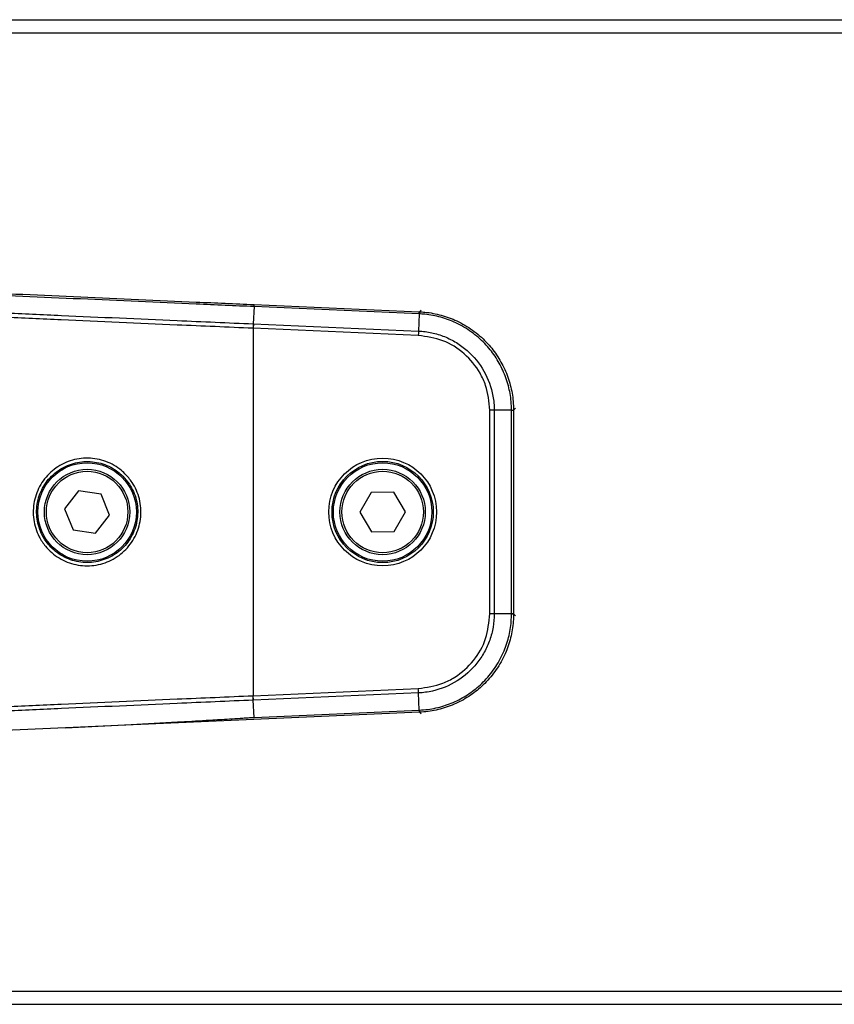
# Model space of a CAD drawing. Header units: millimetres. Extents: x 0 to 420, y 0 to 297.
# Tile 44 of 69: x 178 to 187, y 176 to 187. Entities that reach past the tile are written whole.
import ezdxf

# ---------------------------------------------------------------- set-up
doc = ezdxf.new("R2010")
doc.units = ezdxf.units.MM

msp = doc.modelspace()

# ---------------------------------------------------------------- linework, layer by layer
at = {"color": 7, "linetype": 'Continuous', "lineweight": 25}
for p, q in [((176.73228, 186.62172), (210.37465, 186.62172)), ((176.73228, 186.47856), (210.37465, 186.47856)), ((180.32384, 183.5153), (182.12449, 183.43668)), ((180.32285, 183.4926), (180.31465, 183.30494)), ((182.1235, 183.41398), (180.32285, 183.4926)), ((182.1235, 183.41398), (182.11531, 183.22633)), ((182.12548, 183.43663), (182.1457, 183.45599)), ((180.31588, 183.30489), (180.31375, 183.25612)), ((180.31465, 183.30494), (180.31588, 183.30489)), ((180.31588, 183.30489), (182.11531, 183.22633)), ((180.31253, 183.25617), (180.31375, 183.25612)), ((182.11322, 183.17755), (180.31375, 183.25612)), ((180.31375, 183.25612), (180.31375, 179.2504)), ((182.89235, 180.14285), (182.89235, 182.36363)), ((183.129, 182.36363), (182.94117, 182.36363)), ((182.94117, 182.36363), (182.94117, 180.14289)), ((183.129, 180.14289), (183.129, 182.36363)), ((183.17193, 182.38397), (183.15172, 182.36462)), ((183.15172, 182.36462), (183.15172, 182.3638)), ((183.15172, 182.3638), (183.15172, 180.14255)), ((178.41069, 181.48313), (178.25809, 181.28769)), ((178.65624, 181.4487), (178.41069, 181.48313)), ((181.59841, 181.46663), (181.47678, 181.25055)), ((181.84636, 181.46934), (181.59841, 181.46663)), ((181.97267, 181.25597), (181.84636, 181.46934)), ((178.74921, 181.21883), (178.65624, 181.4487)), ((178.25809, 181.28769), (178.35106, 181.05781)), ((181.47678, 181.25055), (181.6031, 181.03718)), ((181.85104, 181.03989), (181.97267, 181.25597)), ((178.59661, 181.02339), (178.74921, 181.21883)), ((178.35106, 181.05781), (178.59661, 181.02339)), ((181.6031, 181.03718), (181.85104, 181.03989)), ((183.129, 180.14289), (182.94117, 180.14289)), ((183.15172, 180.14255), (183.15172, 180.1419)), ((183.15172, 180.1419), (183.17193, 180.12255)), ((180.31375, 179.2504), (182.11318, 179.32896)), ((180.31375, 179.2504), (180.31253, 179.25035)), ((180.31588, 179.20163), (180.31375, 179.2504)), ((180.31588, 179.20163), (180.31465, 179.20157)), ((180.32285, 179.01392), (180.31465, 179.20157)), ((182.11531, 179.28019), (180.31588, 179.20163)), ((182.1235, 179.09254), (182.11531, 179.28019)), ((180.32285, 179.01392), (182.1235, 179.09254)), ((182.12483, 179.06986), (178.26762, 178.90145)), ((182.12548, 179.06988), (182.12483, 179.06986)), ((182.1457, 179.05053), (182.12548, 179.06988)), ((178.26762, 178.90145), (176.26363, 178.81095)), ((176.73228, 176.02795), (210.37465, 176.02795)), ((176.73228, 175.8848), (210.37465, 175.8848))]:
    msp.add_line(p, q, dxfattribs=at)
for centre, radius in [((178.50365, 181.25326), 0.53685), ((181.72473, 181.25326), 0.58766), ((181.72473, 181.25326), 0.55189), ((181.72473, 181.25326), 0.53685), ((178.50365, 181.25326), 0.46527), ((178.50365, 181.25326), 0.44379), ((181.72473, 181.25326), 0.46527), ((181.72473, 181.25326), 0.44379)]:
    msp.add_circle(centre, radius, dxfattribs=at)
for centre, start, end in [((182.80276, 183.38654), 175.770116, 177.687175), ((183.13122, 183.04343), 269.812825, 271.729884), ((183.13122, 179.46309), 88.270116, 90.187175), ((182.80276, 179.11998), 182.312825, 184.229884)]:
    msp.add_arc(centre, 0.67913, start, end, dxfattribs=at)
for points, knots in [([(180.32285, 183.4926), (180.11266, 183.50179), (179.4821, 183.52937), (178.4313, 183.57591), (177.28523, 183.62734), (176.55952, 183.6603), (176.25374, 183.67426), (176.25347, 183.67427)], [0, 0, 0, 0, 0.15486045, 0.46459041, 0.77432041, 0.99979929, 1, 1, 1, 1]), ([(176.26437, 183.69658), (176.56766, 183.68277), (177.29041, 183.64987), (178.43365, 183.59859), (179.48369, 183.55206), (180.1138, 183.52449), (180.32384, 183.5153)], [0, 0, 0, 0, 0.224338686, 0.534605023, 0.844871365, 1, 1, 1, 1]), ([(180.31253, 183.25617), (180.03613, 183.26823), (179.33917, 183.29864), (178.43211, 183.33878), (177.38144, 183.38573), (176.66913, 183.41788), (176.16719, 183.44073), (176.085, 183.44448)], [0, 0, 0, 0, 0.196018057, 0.494288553, 0.643393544, 0.941612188, 1, 1, 1, 1]), ([(176.1217, 183.49179), (176.12172, 183.49179), (176.19276, 183.48855), (176.68347, 183.46621), (177.38442, 183.43454), (178.43479, 183.38758), (179.34158, 183.34743), (180.03834, 183.31701), (180.31465, 183.30494)], [0, 0, 0, 0, 0.00001442, 0.05089338, 0.35148568, 0.50177742, 0.80242185, 1, 1, 1, 1]), ([(182.12419, 183.41395), (182.12396, 183.41396), (182.12373, 183.41397), (182.12351, 183.41398), (182.1235, 183.41398)], [0, 0, 0, 0, 0.99372571, 1, 1, 1, 1]), ([(183.129, 182.36431), (183.12814, 182.39545), (183.12568, 182.48474), (183.09897, 182.63237), (183.04009, 182.79915), (182.95288, 182.95507), (182.83848, 183.09712), (182.69506, 183.22199), (182.53246, 183.31768), (182.35931, 183.38154), (182.22324, 183.40782), (182.14383, 183.41273), (182.12419, 183.41395)], [0, 0, 0, 0, 0.05828549, 0.16715566, 0.27917508, 0.38802937, 0.50003474, 0.61900413, 0.74212958, 0.85106587, 0.96315761, 1, 1, 1, 1]), ([(182.12449, 183.43668), (182.12461, 183.43667), (182.12494, 183.43666), (182.12527, 183.43664), (182.12548, 183.43663)], [0, 0, 0, 0, 0.34128569, 1, 1, 1, 1]), ([(182.12548, 183.43663), (182.14555, 183.43541), (182.22579, 183.43049), (182.36473, 183.40367), (182.54077, 183.3394), (182.70751, 183.24118), (182.85389, 183.11473), (182.97134, 182.96869), (183.06046, 182.8104), (183.12075, 182.63921), (183.14839, 182.48848), (183.15086, 182.39642), (183.15172, 182.36462)], [0, 0, 0, 0, 0.036836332, 0.147346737, 0.257856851, 0.378909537, 0.49996205, 0.610399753, 0.720837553, 0.831279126, 0.941720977, 1, 1, 1, 1]), ([(182.89235, 182.36363), (182.88373, 182.45524), (182.87051, 182.59572), (182.77198, 182.80688), (182.62419, 182.98828), (182.38645, 183.13881), (182.20429, 183.16464), (182.11322, 183.17755)], [0, 0, 0, 0, 0.22055615, 0.33820298, 0.55867094, 0.77936626, 1, 1, 1, 1]), ([(182.11531, 183.22633), (182.11531, 183.22633), (182.16372, 183.2242), (182.26036, 183.21159), (182.40009, 183.16917), (182.53058, 183.10343), (182.68724, 182.98873), (182.8431, 182.79789), (182.92789, 182.56339), (182.94116, 182.41518), (182.94117, 182.36363), (182.94117, 182.36363)], [0, 0, 0, 0, 0.00000327, 0.1105476, 0.22109252, 0.33165345, 0.44221475, 0.66232878, 0.88239995, 0.99999673, 1, 1, 1, 1]), ([(183.129, 182.36363), (183.129, 182.36363), (183.129, 182.36386), (183.129, 182.36408), (183.129, 182.36431)], [0, 0, 0, 0, 0.00627429, 1, 1, 1, 1]), ([(178.91639, 181.67021), (178.94355, 181.63976), (179.01456, 181.56015), (179.08337, 181.39761), (179.09911, 181.19796), (179.04702, 181.00377), (178.93379, 180.83794), (178.77197, 180.71887), (178.57985, 180.66008), (178.37908, 180.6682), (178.19236, 180.74221), (178.05951, 180.85772), (177.96417, 181.00265), (177.91071, 181.17028), (177.91667, 181.37094), (177.9887, 181.55845), (178.1188, 181.71154), (178.29221, 181.8129), (178.48954, 181.85126), (178.6878, 181.82181), (178.83061, 181.74869), (178.89776, 181.68726), (178.91639, 181.67021)], [0, 0, 0, 0, 0.03323949, 0.08687909, 0.14056404, 0.19422418, 0.24789284, 0.30157826, 0.35528206, 0.40899372, 0.46269622, 0.51639112, 0.54995816, 0.60359957, 0.65724957, 0.71092302, 0.76461777, 0.81832052, 0.87201883, 0.92570757, 0.97938703, 1, 1, 1, 1]), ([(178.8919, 181.64482), (178.87441, 181.66082), (178.81139, 181.7185), (178.67735, 181.78716), (178.49125, 181.81481), (178.30604, 181.77878), (178.14329, 181.68358), (178.0212, 181.53982), (177.9536, 181.36376), (177.94801, 181.17535), (177.99818, 181.01794), (178.08765, 180.88185), (178.21233, 180.77338), (178.38757, 180.70387), (178.57602, 180.69622), (178.75636, 180.75143), (178.90825, 180.86325), (179.01452, 181.01897), (179.06341, 181.2013), (179.04865, 181.38878), (178.98408, 181.54143), (178.9174, 181.61621), (178.8919, 181.64482)], [0, 0, 0, 0, 0.0206129, 0.07428641, 0.12796383, 0.18165065, 0.23534653, 0.28904142, 0.34272115, 0.3963801, 0.45002856, 0.48359723, 0.53728904, 0.59098212, 0.64468169, 0.69837601, 0.75205911, 0.80573429, 0.85940768, 0.91308245, 0.96675784, 1, 1, 1, 1]), ([(182.11318, 179.32896), (182.20433, 179.34157), (182.3441, 179.36091), (182.55076, 179.46855), (182.72554, 179.62411), (182.86556, 179.86819), (182.88342, 180.05131), (182.89235, 180.14285)], [0, 0, 0, 0, 0.22055615, 0.33820298, 0.55867094, 0.77936626, 1, 1, 1, 1]), ([(182.94117, 180.14289), (182.94117, 180.14289), (182.94116, 180.09443), (182.93278, 179.99734), (182.89649, 179.85589), (182.8365, 179.72266), (182.72874, 179.56114), (182.54489, 179.39711), (182.3143, 179.30217), (182.16681, 179.28245), (182.11531, 179.28019), (182.11531, 179.28019)], [0, 0, 0, 0, 0.00000327, 0.1105476, 0.22109252, 0.33165345, 0.44221475, 0.66232878, 0.88239995, 0.99999673, 1, 1, 1, 1]), ([(182.12419, 179.09257), (182.15526, 179.09478), (182.2452, 179.10117), (182.39144, 179.13471), (182.55628, 179.20103), (182.70727, 179.29498), (182.84507, 179.41608), (182.9625, 179.56463), (183.05147, 179.73188), (183.10687, 179.90679), (183.12723, 180.04383), (183.12864, 180.12253), (183.129, 180.14221)], [0, 0, 0, 0, 0.0582884, 0.1687334, 0.27917811, 0.38960805, 0.5000379, 0.62108268, 0.74212763, 0.85264156, 0.96315578, 1, 1, 1, 1]), ([(183.15172, 180.1419), (183.15137, 180.12181), (183.14996, 180.04142), (183.12922, 179.90144), (183.07269, 179.72277), (182.98184, 179.5519), (182.86189, 179.40015), (182.72111, 179.27644), (182.56686, 179.1805), (182.39847, 179.11281), (182.24909, 179.07861), (182.15722, 179.07213), (182.12548, 179.06988)], [0, 0, 0, 0, 0.03683633, 0.14734674, 0.25785685, 0.37890954, 0.49996205, 0.61039975, 0.72083755, 0.83127913, 0.94172098, 1, 1, 1, 1]), ([(183.129, 180.14221), (183.129, 180.14243), (183.129, 180.14266), (183.129, 180.14289), (183.129, 180.14289)], [0, 0, 0, 0, 0.99372571, 1, 1, 1, 1]), ([(183.129, 180.14289), (183.13423, 180.14285), (183.14284, 180.14278), (183.14993, 180.14266), (183.1511, 180.14259), (183.15172, 180.14255)], [0, 0, 0, 0, 0.419604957, 0.689913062, 1, 1, 1, 1]), ([(176.085, 179.06204), (176.16718, 179.06579), (176.66913, 179.08864), (177.38144, 179.12079), (178.43211, 179.16774), (179.33917, 179.20787), (180.03613, 179.23829), (180.31253, 179.25035)], [0, 0, 0, 0, 0.0583884, 0.35660668, 0.50571149, 0.80398162, 1, 1, 1, 1]), ([(180.31465, 179.20157), (180.03834, 179.18951), (179.34157, 179.15909), (178.43479, 179.11894), (177.38441, 179.07198), (176.68347, 179.04031), (176.19276, 179.01797), (176.12171, 179.01473), (176.12169, 179.01473)], [0, 0, 0, 0, 0.197578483, 0.498222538, 0.64851409, 0.949106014, 0.999985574, 1, 1, 1, 1]), ([(182.1235, 179.09254), (182.12351, 179.09254), (182.12373, 179.09255), (182.12396, 179.09256), (182.12419, 179.09257)], [0, 0, 0, 0, 0.00627429, 1, 1, 1, 1]), ([(182.1235, 179.09254), (182.12377, 179.08731), (182.12422, 179.07871), (182.12464, 179.07164), (182.12477, 179.07048), (182.12483, 179.06986)], [0, 0, 0, 0, 0.419596, 0.68990633, 1, 1, 1, 1]), ([(178.26762, 178.90145), (178.31518, 178.9036), (178.55335, 178.91436), (178.95994, 178.93453), (179.42332, 178.95983), (179.76252, 178.97955), (179.97146, 178.99211), (180.10098, 179.00005), (180.18178, 179.00506), (180.23484, 179.00837), (180.26927, 179.01053), (180.28992, 179.01183), (180.30255, 179.01263), (180.3103, 179.01311), (180.31507, 179.01342), (180.31801, 179.0136), (180.31981, 179.01372), (180.32093, 179.01379), (180.32163, 179.01383), (180.32208, 179.01386), (180.32237, 179.01388), (180.32255, 179.01389), (180.32266, 179.0139), (180.32273, 179.01391), (180.32277, 179.01391), (180.3228, 179.01391), (180.32282, 179.01391), (180.32283, 179.01392), (180.32283, 179.01392), (180.32284, 179.01392), (180.32284, 179.01392), (180.32284, 179.01392), (180.32284, 179.01392), (180.32285, 179.01392), (180.32285, 179.01392), (180.32285, 179.01392)], [0, 0, 0, 0, 0.06939873, 0.34752161, 0.5933705, 0.74578811, 0.84271713, 0.89842446, 0.93489172, 0.96069652, 0.97590122, 0.98516602, 0.99084945, 0.99434227, 0.99649004, 0.99781199, 0.99862722, 0.99913169, 0.99944566, 0.99964268, 0.99978644, 0.99986783, 0.9999161, 0.99994578, 0.99996701, 0.99997917, 0.99998653, 0.99999183, 0.99999482, 0.99999662, 0.99999795, 0.99999869, 0.99999915, 0.99999959, 1, 1, 1, 1])]:
    msp.add_open_spline(points, degree=3, knots=knots, dxfattribs=at)
for points in [[(180.32285, 183.4926), (180.32299, 183.49584), (180.32327, 183.50233), (180.32357, 183.50927), (180.32378, 183.51401), (180.32382, 183.51487), (180.32384, 183.5153)], [(182.1235, 183.41398), (182.12365, 183.41723), (182.12393, 183.42371), (182.12423, 183.43065), (182.12444, 183.4354), (182.12448, 183.43625), (182.12449, 183.43668)], [(180.31466, 183.30494), (180.31451, 183.30151), (180.3142, 183.29463), (180.31368, 183.28252), (180.31311, 183.2696), (180.31272, 183.26065), (180.31252, 183.25617)], [(182.11531, 183.22633), (182.11516, 183.22289), (182.11487, 183.21602), (182.11435, 183.2039), (182.1138, 183.19098), (182.11342, 183.18203), (182.11322, 183.17755)], [(182.94117, 182.36363), (182.93773, 182.36363), (182.93085, 182.36363), (182.91872, 182.36363), (182.90578, 182.36363), (182.89683, 182.36363), (182.89235, 182.36363)], [(183.129, 182.36363), (183.13225, 182.36364), (183.13874, 182.36367), (183.14568, 182.36371), (183.15043, 182.36375), (183.15129, 182.36378), (183.15172, 182.3638)], [(182.94117, 180.14289), (182.93773, 180.14289), (182.93085, 180.14288), (182.91872, 180.14287), (182.90578, 180.14286), (182.89683, 180.14285), (182.89235, 180.14285)], [(182.11531, 179.28019), (182.11516, 179.28363), (182.11486, 179.2905), (182.11433, 179.30262), (182.11377, 179.31554), (182.11338, 179.32449), (182.11318, 179.32896)], [(180.31466, 179.20157), (180.31451, 179.20501), (180.3142, 179.21188), (180.31368, 179.224), (180.31311, 179.23692), (180.31272, 179.24587), (180.31252, 179.25035)]]:
    msp.add_open_spline(points, degree=3, dxfattribs=at)

doc.saveas('drawing.dxf')
